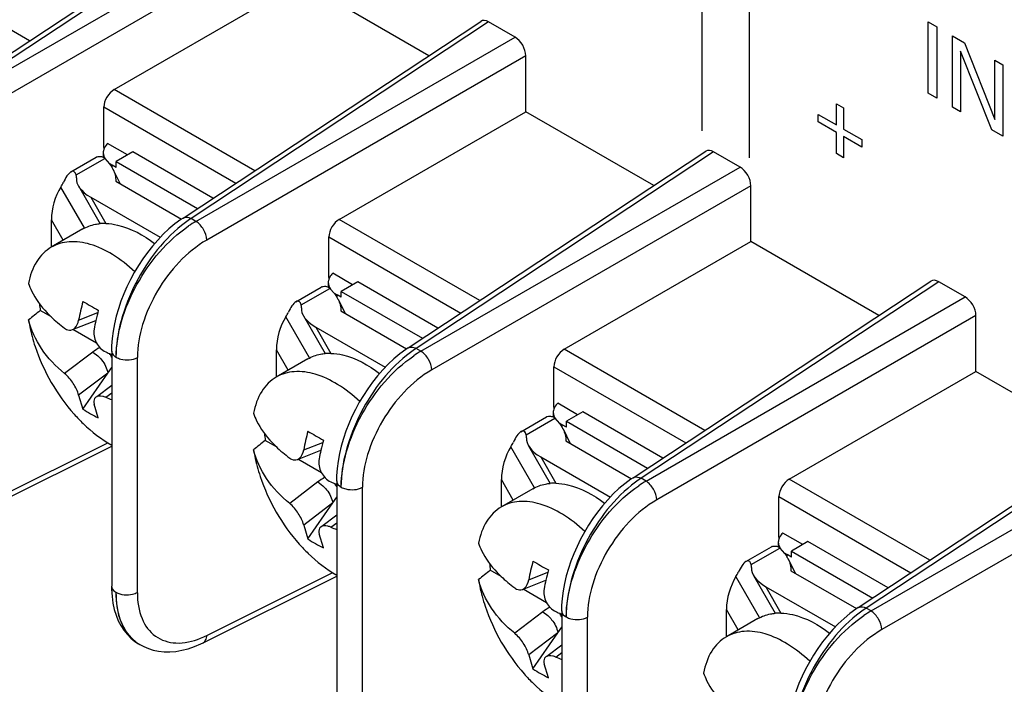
# Model space of a CAD drawing. Header units: inches. Extents: x 0 to 34, y 0 to 22.
# Tile 21 of 127: x 4.151 to 4.489, y 7.337 to 7.566. Entities that reach past the tile are written whole.
import ezdxf

# ---------------------------------------------------------------- set-up
doc = ezdxf.new("R2010")
doc.units = ezdxf.units.IN
doc.header["$LTSCALE"] = 1.87
doc.header["$MEASUREMENT"] = 0
doc.layers.get('0').update_dxf_attribs({"linetype": 'CONTINUOUS'})

msp = doc.modelspace()

# ---------------------------------------------------------------- linework, layer by layer
at = {"color": 7, "linetype": 'CONTINUOUS'}
for p, q in [((4.1295398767, 7.5421545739), (4.2318576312, 7.6097818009)), ((4.2345700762, 7.6095778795), (4.1323027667, 7.5419839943)), ((4.1339886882, 7.5410105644), (4.243656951, 7.6043312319)), ((4.2473638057, 7.5979107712), (4.1376997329, 7.5345925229)), ((4.1541717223, 7.5584350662), (4.1058638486, 7.586327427)), ((4.1832036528, 7.5416723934), (4.2473638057, 7.57871742)), ((4.291341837, 7.5533250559), (4.2473638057, 7.57871742)), ((4.2068796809, 7.4974995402), (4.3091974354, 7.5651267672)), ((4.3119098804, 7.5649228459), (4.2096425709, 7.4973289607)), ((4.3209967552, 7.5596761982), (4.3119098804, 7.5649228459)), ((4.2113284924, 7.4963555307), (4.3209967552, 7.5596761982)), ((4.3247036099, 7.5532557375), (4.2150395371, 7.4899374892)), ((4.3247036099, 7.5340623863), (4.3247036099, 7.5532557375)), ((4.2315115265, 7.5137800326), (4.1832036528, 7.5416723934)), ((4.1796723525, 7.5356911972), (4.2250350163, 7.5094993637)), ((4.1796723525, 7.5217189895), (4.1796723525, 7.5356911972)), ((4.260543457, 7.4970173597), (4.3247036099, 7.5340623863)), ((4.3686816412, 7.5086700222), (4.3247036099, 7.5340623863)), ((4.1878365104, 7.5191863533), (4.1809787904, 7.5231459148)), ((4.1794576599, 7.5200030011), (4.1794576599, 7.5184629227)), ((4.1798535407, 7.5216143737), (4.1796723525, 7.5217189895)), ((4.1896041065, 7.5202069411), (4.1839472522, 7.5169407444)), ((4.2171617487, 7.5042955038), (4.1896041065, 7.5202069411)), ((4.2842194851, 7.4528445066), (4.3865372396, 7.5204717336)), ((4.3892496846, 7.5202678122), (4.2869823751, 7.452673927)), ((4.3983365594, 7.5150211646), (4.3892496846, 7.5202678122)), ((4.1682958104, 7.5133291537), (4.1770741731, 7.5183976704)), ((4.1701826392, 7.5123045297), (4.180002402, 7.5179743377)), ((4.180002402, 7.5179743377), (4.1794102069, 7.5184145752)), ((4.180002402, 7.5179743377), (4.1816057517, 7.5161716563)), ((4.1817361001, 7.5162325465), (4.1825330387, 7.5157161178)), ((4.1839472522, 7.5169407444), (4.2118866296, 7.500808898)), ((4.1839472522, 7.5148995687), (4.1839472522, 7.5169407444)), ((4.1699182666, 7.5129429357), (4.1696292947, 7.513312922)), ((4.1701826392, 7.5123045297), (4.1699182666, 7.5129429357)), ((4.1839472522, 7.5148995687), (4.1825330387, 7.5157161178)), ((4.1825330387, 7.5147629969), (4.1825330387, 7.5157161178)), ((4.182808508, 7.5142759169), (4.1853043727, 7.509302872)), ((4.2886682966, 7.4517004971), (4.3983365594, 7.5150211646)), ((4.1837329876, 7.51021017), (4.2063590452, 7.4971461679)), ((4.1730408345, 7.4940802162), (4.1649068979, 7.5081686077)), ((4.1709114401, 7.5085323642), (4.1784000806, 7.4955616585)), ((4.4020434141, 7.5086007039), (4.2923793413, 7.4452824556)), ((4.4020434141, 7.4894073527), (4.4020434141, 7.5086007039)), ((4.1751541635, 7.5046700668), (4.1990658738, 7.490863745)), ((4.1751541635, 7.5046700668), (4.1803789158, 7.4956205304)), ((4.1656941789, 7.4898414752), (4.1616377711, 7.4968673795)), ((4.1616377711, 7.4874826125), (4.1616377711, 7.4968673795)), ((4.2113284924, 7.4963555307), (4.2096425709, 7.4973289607)), ((4.3088513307, 7.4691249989), (4.260543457, 7.4970173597)), ((4.1724510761, 7.493742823), (4.1616087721, 7.4874826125)), ((4.2570121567, 7.4910361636), (4.3023748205, 7.46484433)), ((4.2570121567, 7.4770639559), (4.2570121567, 7.4910361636)), ((4.3378832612, 7.4523623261), (4.4020434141, 7.4894073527)), ((4.4460214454, 7.4640149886), (4.4020434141, 7.4894073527)), ((4.2571933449, 7.47695934), (4.2570121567, 7.4770639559)), ((4.2651763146, 7.4745313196), (4.2583185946, 7.4784908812)), ((4.2669439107, 7.4755519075), (4.2612870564, 7.4722857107)), ((4.2945015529, 7.4596404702), (4.2669439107, 7.4755519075)), ((4.3615592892, 7.4081894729), (4.4638770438, 7.4758166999)), ((4.4665894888, 7.4756127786), (4.3643221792, 7.4080188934)), ((4.4756763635, 7.470366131), (4.4665894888, 7.4756127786)), ((4.2456356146, 7.4686741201), (4.2544139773, 7.4737426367)), ((4.2475224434, 7.467649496), (4.2573422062, 7.473319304)), ((4.2573422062, 7.473319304), (4.2567500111, 7.4737595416)), ((4.2567974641, 7.4753479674), (4.2567974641, 7.473807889)), ((4.2573422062, 7.473319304), (4.2589455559, 7.4715166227)), ((4.2612870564, 7.4722857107), (4.2892264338, 7.4561538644)), ((4.2612870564, 7.470244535), (4.2612870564, 7.4722857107)), ((4.2472580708, 7.4682879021), (4.2469690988, 7.4686578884)), ((4.2590759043, 7.4715775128), (4.2598728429, 7.4710610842)), ((4.2612870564, 7.470244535), (4.2598728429, 7.4710610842)), ((4.2598728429, 7.4701079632), (4.2598728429, 7.4710610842)), ((4.2601483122, 7.4696208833), (4.2626441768, 7.4646478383)), ((4.3660081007, 7.4070454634), (4.4756763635, 7.470366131)), ((4.1616377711, 7.4634823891), (4.1578014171, 7.4656974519)), ((4.2475224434, 7.467649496), (4.2472580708, 7.4682879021)), ((4.2610727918, 7.4655551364), (4.2836988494, 7.4524911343)), ((4.1688498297, 7.4591200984), (4.1769224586, 7.462309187)), ((4.1710070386, 7.4623947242), (4.1775619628, 7.4649842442)), ((4.2503806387, 7.4494251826), (4.2422467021, 7.4635135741)), ((4.2482512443, 7.4638773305), (4.2557398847, 7.4509066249)), ((4.4793832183, 7.4639456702), (4.3697191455, 7.4006274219)), ((4.4793832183, 7.444752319), (4.4793832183, 7.4639456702)), ((4.1771641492, 7.454517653), (4.1690535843, 7.4592005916)), ((4.2524939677, 7.4600150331), (4.276405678, 7.4462087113)), ((4.2524939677, 7.4600150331), (4.25771872, 7.4509654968)), ((4.1823729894, 7.4517716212), (4.1823729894, 7.3708749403)), ((4.2430339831, 7.4451864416), (4.2389775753, 7.4522123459)), ((4.2389775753, 7.4428275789), (4.2389775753, 7.4522123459)), ((4.2886682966, 7.4517004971), (4.2869823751, 7.452673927)), ((4.3861911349, 7.4244699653), (4.3378832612, 7.4523623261)), ((4.1759116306, 7.4513941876), (4.1661964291, 7.4440133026)), ((4.1759116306, 7.4513941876), (4.1776329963, 7.4500854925)), ((4.1911958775, 7.3686553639), (4.1911958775, 7.4495598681)), ((4.2497908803, 7.4490877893), (4.2389485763, 7.4428275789)), ((4.1810203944, 7.4442000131), (4.1823729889, 7.4461578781)), ((4.3343519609, 7.44638113), (4.3797146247, 7.4201892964)), ((4.3343519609, 7.4324089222), (4.3343519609, 7.44638113)), ((4.1810203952, 7.4442000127), (4.1710070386, 7.4365926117)), ((4.172467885, 7.4318203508), (4.1810203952, 7.4442000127)), ((4.4152230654, 7.4077072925), (4.4793832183, 7.444752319)), ((4.5233612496, 7.4193599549), (4.4793832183, 7.444752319)), ((4.1772470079, 7.4361820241), (4.1823729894, 7.4400763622)), ((4.1710070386, 7.4365926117), (4.172467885, 7.4318203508)), ((4.1803385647, 7.4358478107), (4.1823729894, 7.4373934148)), ((4.1777711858, 7.4287582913), (4.1763103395, 7.4335305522)), ((4.3345331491, 7.4323043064), (4.3343519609, 7.4324089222)), ((4.3425161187, 7.429876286), (4.3356583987, 7.4338358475)), ((4.3229754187, 7.4240190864), (4.3317537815, 7.4290876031)), ((4.3248622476, 7.4229944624), (4.3346820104, 7.4286642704)), ((4.3346820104, 7.4286642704), (4.3340898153, 7.4291045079)), ((4.3341372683, 7.4306929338), (4.3341372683, 7.4291528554)), ((4.3346820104, 7.4286642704), (4.3362853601, 7.4268615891)), ((4.3442837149, 7.4308968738), (4.3386268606, 7.4276306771)), ((4.3718413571, 7.4149854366), (4.3442837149, 7.4308968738)), ((4.4388990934, 7.3635344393), (4.541216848, 7.4311616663)), ((4.543929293, 7.4309577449), (4.4416619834, 7.3633638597)), ((4.3364157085, 7.4269224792), (4.3372126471, 7.4264060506)), ((4.3386268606, 7.4255895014), (4.3372126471, 7.4264060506)), ((4.3372126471, 7.4254529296), (4.3372126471, 7.4264060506)), ((4.3374881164, 7.4249658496), (4.339983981, 7.4199928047)), ((4.3386268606, 7.4276306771), (4.366566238, 7.4114988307)), ((4.3386268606, 7.4255895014), (4.3386268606, 7.4276306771)), ((4.4433479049, 7.3623904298), (4.5530161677, 7.4257110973)), ((4.324597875, 7.4236328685), (4.324308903, 7.4240028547)), ((4.3248622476, 7.4229944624), (4.324597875, 7.4236328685)), ((4.1364611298, 7.3961297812), (4.1823729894, 7.4190609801)), ((4.137699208, 7.3986097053), (4.1809845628, 7.4202290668)), ((4.2389775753, 7.4188273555), (4.2351412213, 7.4210424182)), ((4.2483468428, 7.4177396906), (4.254901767, 7.4203292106)), ((4.3277204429, 7.4047701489), (4.3195865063, 7.4188585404)), ((4.3255910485, 7.4192222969), (4.3330796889, 7.4062515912)), ((4.338412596, 7.4209001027), (4.3610386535, 7.4078361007)), ((4.5567230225, 7.4192906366), (4.4470589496, 7.3559723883)), ((4.2461896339, 7.4144650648), (4.2542622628, 7.4176541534)), ((4.2545039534, 7.4098626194), (4.2463933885, 7.4145455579)), ((4.3298337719, 7.4153599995), (4.3537454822, 7.4015536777)), ((4.3298337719, 7.4153599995), (4.3350585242, 7.4063104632)), ((4.3660081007, 7.4070454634), (4.3643221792, 7.4080188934)), ((4.4635309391, 7.3798149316), (4.4152230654, 7.4077072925)), ((4.2532514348, 7.406739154), (4.2435362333, 7.399358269)), ((4.2532514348, 7.406739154), (4.2549728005, 7.4054304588)), ((4.2597127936, 7.4071165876), (4.2597127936, 7.3262199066)), ((4.2685356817, 7.3240003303), (4.2685356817, 7.4049048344)), ((4.3271306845, 7.4044327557), (4.3162883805, 7.3981725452)), ((4.3203737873, 7.4005314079), (4.3163173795, 7.4075573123)), ((4.3163173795, 7.3981725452), (4.3163173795, 7.4075573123)), ((4.2583601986, 7.3995449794), (4.2597127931, 7.4015028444)), ((4.4116917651, 7.4017260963), (4.4570544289, 7.3755342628)), ((4.4116917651, 7.3877538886), (4.4116917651, 7.4017260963)), ((4.2583601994, 7.399544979), (4.2483468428, 7.3919375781)), ((4.2498076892, 7.3871653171), (4.2583601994, 7.399544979)), ((4.2545868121, 7.3915269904), (4.2597127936, 7.3954213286)), ((4.2483468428, 7.3919375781), (4.2498076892, 7.3871653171)), ((4.2576783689, 7.3911927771), (4.2597127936, 7.3927383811)), ((4.25511099, 7.3841032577), (4.2536501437, 7.3888755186)), ((4.4118729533, 7.3876492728), (4.4116917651, 7.3877538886)), ((4.4198559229, 7.3852212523), (4.4129982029, 7.3891808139)), ((4.4003152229, 7.3793640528), (4.4090935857, 7.3844325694)), ((4.4022020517, 7.3783394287), (4.4120218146, 7.3840092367)), ((4.4120218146, 7.3840092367), (4.4114296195, 7.3844494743)), ((4.4114770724, 7.3860379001), (4.4114770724, 7.3844978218)), ((4.4120218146, 7.3840092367), (4.4136251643, 7.3822065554)), ((4.4216235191, 7.3862418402), (4.4159666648, 7.3829756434)), ((4.4491811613, 7.3703304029), (4.4216235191, 7.3862418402)), ((4.4137555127, 7.3822674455), (4.4145524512, 7.3817510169)), ((4.4159666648, 7.3809344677), (4.4145524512, 7.3817510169)), ((4.4145524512, 7.3807978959), (4.4145524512, 7.3817510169)), ((4.4159666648, 7.3829756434), (4.4439060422, 7.3668437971)), ((4.4159666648, 7.3809344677), (4.4159666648, 7.3829756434)), ((4.4019376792, 7.3789778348), (4.4016487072, 7.3793478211)), ((4.4022020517, 7.3783394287), (4.4019376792, 7.3789778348)), ((4.4148279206, 7.380310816), (4.4173237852, 7.375337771)), ((4.213800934, 7.3514747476), (4.2597127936, 7.3744059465)), ((4.2150390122, 7.3539546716), (4.258324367, 7.3755740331)), ((4.3162724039, 7.3741982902), (4.3124810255, 7.3763873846)), ((4.325686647, 7.3730846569), (4.3322415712, 7.3756741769)), ((4.4050602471, 7.3601151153), (4.3969263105, 7.3742035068)), ((4.4029308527, 7.3745672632), (4.4104194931, 7.3615965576)), ((4.4157524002, 7.3762450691), (4.4383784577, 7.363181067)), ((4.3235294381, 7.3698100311), (4.331602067, 7.3729991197)), ((4.4071735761, 7.3707049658), (4.4310852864, 7.356898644)), ((4.4071735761, 7.3707049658), (4.4123983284, 7.3616554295)), ((4.3318437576, 7.3652075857), (4.3237331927, 7.3698905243)), ((4.330591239, 7.3620841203), (4.3208760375, 7.3547032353)), ((4.330591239, 7.3620841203), (4.3323126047, 7.3607754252)), ((4.3370525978, 7.3624615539), (4.3370525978, 7.281564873)), ((4.3977135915, 7.3558763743), (4.3936571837, 7.3629022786)), ((4.3936571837, 7.3535175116), (4.3936571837, 7.3629022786)), ((4.4433479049, 7.3623904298), (4.4416619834, 7.3633638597)), ((4.3458754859, 7.2793452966), (4.3458754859, 7.3602498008)), ((4.4044704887, 7.359777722), (4.3936281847, 7.3535175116)), ((4.3357000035, 7.3548899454), (4.325686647, 7.3472825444)), ((4.3271474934, 7.3425102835), (4.3357000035, 7.3548899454)), ((4.3357000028, 7.3548899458), (4.3370525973, 7.3568478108)), ((4.190348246, 7.3519172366), (4.1916292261, 7.3510874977)), ((4.1916326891, 7.3510854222), (4.192233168, 7.3507386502)), ((4.1922138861, 7.3507497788), (4.1933822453, 7.3501321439)), ((4.3319266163, 7.3468719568), (4.3370525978, 7.3507662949)), ((4.325686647, 7.3472825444), (4.3271474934, 7.3425102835)), ((4.3350181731, 7.3465377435), (4.3370525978, 7.3480833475)), ((4.3324507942, 7.3394482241), (4.3309899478, 7.344220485))]:
    msp.add_line(p, q, dxfattribs=at)
at = {"color": 40, "linetype": 'CONTINUOUS'}
for p, q in [((4.3853560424, 7.5275241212), (4.3853560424, 7.594882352)), ((4.4016003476, 7.518144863), (4.4016003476, 7.5855030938)), ((4.4629978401, 7.5649779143), (4.4659421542, 7.5632779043)), ((4.4629978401, 7.5404293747), (4.4629978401, 7.5649779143)), ((4.4659421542, 7.5632779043), (4.4659421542, 7.5387293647)), ((4.4713922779, 7.5601310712), (4.4754873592, 7.5577666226)), ((4.4713922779, 7.5355825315), (4.4713922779, 7.5601310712)), ((4.4754873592, 7.5577666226), (4.4859390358, 7.5314333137)), ((4.4848791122, 7.5277954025), (4.4740729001, 7.5548777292)), ((4.4740729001, 7.5548777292), (4.4740729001, 7.5340347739)), ((4.4859390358, 7.5517319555), (4.4886483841, 7.5501676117)), ((4.4859390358, 7.5314333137), (4.4859390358, 7.5517319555)), ((4.4886483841, 7.5501676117), (4.4886483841, 7.5256190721)), ((4.4659421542, 7.5387293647), (4.4629978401, 7.5404293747)), ((4.4314274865, 7.5367672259), (4.4338996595, 7.5353398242)), ((4.4314274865, 7.5295233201), (4.4314274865, 7.5367672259)), ((4.4251551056, 7.5331449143), (4.4314274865, 7.5295233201)), ((4.4251551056, 7.5305285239), (4.4251551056, 7.5331449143)), ((4.4338996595, 7.5353398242), (4.4338996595, 7.5280959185)), ((4.4740729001, 7.5340347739), (4.4713922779, 7.5355825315)), ((4.4314274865, 7.5269069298), (4.4251551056, 7.5305285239)), ((4.4314274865, 7.5196630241), (4.4314274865, 7.5269069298)), ((4.4338996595, 7.5280959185), (4.4401717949, 7.5244744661)), ((4.4886483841, 7.5256190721), (4.4848791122, 7.5277954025)), ((4.4401717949, 7.5218580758), (4.4338996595, 7.5254795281)), ((4.4338996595, 7.5254795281), (4.4338996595, 7.5182356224)), ((4.4401717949, 7.5244744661), (4.4401717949, 7.5218580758)), ((4.4338996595, 7.5182356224), (4.4314274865, 7.5196630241))]:
    msp.add_line(p, q, dxfattribs=at)
at = {"color": 7, "linetype": 'CONTINUOUS'}
for points in [[(4.2068806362, 7.4975000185), (4.206111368, 7.4969781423), (4.2040540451, 7.495449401), (4.2020427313, 7.4937618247), (4.2000799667, 7.4919203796), (4.1981801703, 7.4899408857), (4.1963695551, 7.4878573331), (4.1946636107, 7.4856980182), (4.1930569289, 7.4834654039), (4.1915437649, 7.4811580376), (4.1901287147, 7.4787868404), (4.1888188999, 7.4763662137), (4.1876140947, 7.4738977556), (4.1865191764, 7.4713928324), (4.1855390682, 7.4688622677), (4.1846755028, 7.4663054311), (4.183934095, 7.4637275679), (4.1833229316, 7.4611464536), (4.1828488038, 7.4585794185), (4.1825175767, 7.4560402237), (4.182334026, 7.4535397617), (4.1822959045, 7.4518143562)], [(4.2842204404, 7.4528449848), (4.2834511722, 7.4523231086), (4.2813938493, 7.4507943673), (4.2793825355, 7.449106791), (4.2774197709, 7.447265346), (4.2755199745, 7.4452858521), (4.2737093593, 7.4432022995), (4.2720034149, 7.4410429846), (4.2703967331, 7.4388103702), (4.2688835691, 7.4365030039), (4.2674685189, 7.4341318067), (4.2661587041, 7.4317111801), (4.2649538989, 7.4292427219), (4.2638589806, 7.4267377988), (4.2628788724, 7.424207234), (4.262015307, 7.4216503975), (4.2612738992, 7.4190725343), (4.2606627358, 7.4164914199), (4.260188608, 7.4139243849), (4.2598573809, 7.41138519), (4.2596738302, 7.4088847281), (4.2596357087, 7.4071593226)], [(4.3615602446, 7.4081899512), (4.3607909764, 7.407668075), (4.3587336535, 7.4061393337), (4.3567223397, 7.4044517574), (4.3547595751, 7.4026103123), (4.3528597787, 7.4006308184), (4.3510491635, 7.3985472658), (4.3493432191, 7.396387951), (4.3477365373, 7.3941553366), (4.3462233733, 7.3918479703), (4.3448083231, 7.3894767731), (4.3434985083, 7.3870561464), (4.3422937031, 7.3845876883), (4.3411987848, 7.3820827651), (4.3402186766, 7.3795522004), (4.3393551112, 7.3769953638), (4.3386137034, 7.3744175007), (4.33800254, 7.3718363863), (4.3375284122, 7.3692693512), (4.3371971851, 7.3667301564), (4.3370136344, 7.3642296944), (4.3369755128, 7.3625042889)], [(4.1822959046, 7.3709165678), (4.1823110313, 7.369851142), (4.1824714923, 7.3673572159)], [(4.1824714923, 7.3673572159), (4.1827960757, 7.3650309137), (4.1832691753, 7.3628817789), (4.1838799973, 7.3608974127), (4.1846281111, 7.3590500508), (4.1855039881, 7.3573496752), (4.1865024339, 7.3557971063), (4.1876428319, 7.3543663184), (4.1889293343, 7.353064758), (4.190348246, 7.3519172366)], [(4.4389000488, 7.3635349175), (4.4381307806, 7.3630130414), (4.4360734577, 7.3614843), (4.4340621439, 7.3597967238), (4.4320993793, 7.3579552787), (4.4301995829, 7.3559757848), (4.4283889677, 7.3538922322), (4.4266830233, 7.3517329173), (4.4250763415, 7.3495003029), (4.4235631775, 7.3471929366), (4.4221481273, 7.3448217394), (4.4208383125, 7.3424011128), (4.4196335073, 7.3399326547), (4.418538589, 7.3374277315), (4.4175584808, 7.3348971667), (4.4166949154, 7.3323403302), (4.4159535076, 7.329762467), (4.4153423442, 7.3271813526), (4.4148682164, 7.3246143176), (4.4145369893, 7.3220751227), (4.4143534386, 7.3195746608), (4.414315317, 7.3178492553)], [(4.1933822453, 7.3501321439), (4.1949707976, 7.3494623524), (4.1966659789, 7.3489359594), (4.1984593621, 7.3485662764), (4.2003446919, 7.3483650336), (4.2023179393, 7.3483419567), (4.2043830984, 7.3485071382), (4.2065189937, 7.3488695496), (4.2086829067, 7.3494266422), (4.2108552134, 7.350171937), (4.213038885, 7.3511056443), (4.2138042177, 7.3514765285)]]:
    msp.add_lwpolyline(points, dxfattribs=at)
for centre, radius, start, end in [((4.1830087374, 7.5200008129), 0.0035508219, 170.1096617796, 180.0160624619), ((4.1781211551, 7.5165853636), 0.0020929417, 109.9201872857, 120.0119985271), ((4.1708457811, 7.5079579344), 0.0135366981, 32.7424472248, 37.3566351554), ((4.1724082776, 7.5089600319), 0.0116804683, 27.7118809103, 32.7533511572), ((4.1732442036, 7.5094132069), 0.0107296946, 27.1608060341, 27.6453051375), ((4.1733853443, 7.5094855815), 0.0105710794, 26.5941624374, 27.1609982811), ((4.2318244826, 7.4635003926), 0.0404525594, 123.2534745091, 126.6251438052), ((4.2322862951, 7.4604426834), 0.041580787, 120.2667206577, 124.3584558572), ((4.1798549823, 7.4784910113), 0.0171375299, 88.2480641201, 94.8763220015), ((4.2603485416, 7.4753457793), 0.0035508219, 170.1096617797, 180.0160624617), ((4.2554609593, 7.47193033), 0.0020929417, 109.920187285, 120.0119985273), ((4.2603362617, 7.4455863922), 0.0908968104, 165.1684834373, 169.3437281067), ((4.3315119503, 7.7381850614), 0.3127847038, 239.4375128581, 240.5592902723), ((4.2481855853, 7.4633029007), 0.0135366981, 32.7424472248, 37.3566351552), ((4.2497480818, 7.4643049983), 0.0116804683, 27.7118809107, 32.7533511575), ((4.2505840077, 7.4647581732), 0.0107296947, 27.1608060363, 27.6453051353), ((4.2507251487, 7.464830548), 0.0105710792, 26.5941624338, 27.1609982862), ((5.13127605, 6.2436920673), 1.5623539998, 128.5415483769, 128.7296318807), ((4.2031450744, 7.4718698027), 0.0457618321, 184.8029919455, 187.7516735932), ((4.2678131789, 7.441992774), 0.0931340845, 165.1946590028, 167.4001669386), ((4.2631401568, 7.4430398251), 0.0883451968, 167.4017626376, 169.3725367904), ((4.1943199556, 7.4271108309), 0.0304721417, 121.8277300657, 127.1644821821), ((4.3091642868, 7.418845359), 0.0404525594, 123.2534745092, 126.6251438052), ((4.3096260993, 7.4157876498), 0.041580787, 120.2667206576, 124.3584558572), ((4.2204517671, 7.5403515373), 0.0975229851, 245.712186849, 246.8043998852), ((4.1729850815, 7.4449356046), 0.0105253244, 26.848498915, 34.5656928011), ((4.2214413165, 7.5426440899), 0.1000199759, 246.800625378, 247.0120273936), ((4.2571947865, 7.4338359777), 0.0171375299, 88.2480641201, 94.8763220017), ((4.2055810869, 7.4983388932), 0.0673967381, 248.0043462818, 249.86394991), ((4.1966848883, 7.4676390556), 0.0432361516, 235.9374115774, 244.059391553), ((4.3328007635, 7.4272752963), 0.0020929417, 109.920187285, 120.0119985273), ((4.3376883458, 7.4306907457), 0.0035508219, 170.1096617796, 180.0160624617), ((4.3255253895, 7.4186478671), 0.0135366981, 32.7424472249, 37.3566351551), ((4.327087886, 7.4196499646), 0.0116804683, 27.7118809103, 32.7533511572), ((4.3279238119, 7.4201031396), 0.0107296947, 27.1608060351, 27.6453051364), ((4.3280649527, 7.4201755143), 0.0105710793, 26.5941624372, 27.1609982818), ((4.2804848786, 7.427214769), 0.0457618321, 184.8029919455, 187.7516735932), ((4.3376760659, 7.4009313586), 0.0908968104, 165.1684834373, 169.3437281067), ((4.4088517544, 7.6935300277), 0.3127847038, 239.437512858, 240.5592902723), ((5.2086158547, 6.1990370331), 1.5623540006, 128.5415483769, 128.7296318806), ((4.3451529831, 7.3973377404), 0.0931340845, 165.1946590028, 167.4001669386), ((4.340479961, 7.3983847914), 0.0883451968, 167.4017626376, 169.3725367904), ((4.2716597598, 7.3824557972), 0.0304721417, 121.8277300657, 127.1644821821), ((4.386504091, 7.3741903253), 0.0404525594, 123.2534745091, 126.6251438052), ((4.2977915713, 7.4956965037), 0.0975229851, 245.7121868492, 246.804399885), ((4.2503248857, 7.400280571), 0.0105253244, 26.848498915, 34.5656928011), ((4.2987811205, 7.4979890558), 0.1000199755, 246.8006253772, 247.0120273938), ((4.3345345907, 7.389180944), 0.0171375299, 88.2480641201, 94.8763220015), ((4.3869659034, 7.3711326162), 0.041580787, 120.2667206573, 124.3584558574), ((4.2829208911, 7.4536838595), 0.0673967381, 248.0043462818, 249.86394991), ((4.2740246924, 7.4229840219), 0.0432361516, 235.9374115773, 244.059391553), ((4.4101405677, 7.3826202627), 0.0020929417, 109.9201872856, 120.0119985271), ((4.41502815, 7.386035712), 0.0035508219, 170.1096617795, 180.016062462), ((4.4028651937, 7.3739928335), 0.0135366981, 32.7424472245, 37.3566351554), ((4.4044276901, 7.374994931), 0.0116804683, 27.7118809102, 32.7533511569), ((4.3578246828, 7.3825597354), 0.0457618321, 184.8029919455, 187.7516735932), ((4.4150158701, 7.3562763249), 0.0908968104, 165.1684834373, 169.3437281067), ((4.4861915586, 7.6488749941), 0.3127847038, 239.4375128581, 240.5592902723), ((4.405263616, 7.3754481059), 0.0107296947, 27.1608060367, 27.6453051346), ((4.4054047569, 7.3755204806), 0.0105710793, 26.5941624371, 27.1609982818), ((5.2859556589, 6.1543819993), 1.5623540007, 128.5415483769, 128.7296318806), ((4.4224927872, 7.3526827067), 0.0931340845, 165.1946590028, 167.4001669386), ((4.4178197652, 7.3537297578), 0.0883451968, 167.4017626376, 169.3725367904), ((4.348999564, 7.3378007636), 0.0304721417, 121.8277300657, 127.164482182), ((4.3751313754, 7.45104147), 0.0975229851, 245.712186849, 246.8043998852), ((4.3276646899, 7.3556255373), 0.0105253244, 26.8484989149, 34.5656928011), ((4.3761209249, 7.4533340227), 0.100019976, 246.800625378, 247.0120273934), ((4.4118743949, 7.3445259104), 0.0171375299, 88.2480641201, 94.8763220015), ((4.4638438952, 7.3295352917), 0.0404525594, 123.2534745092, 126.6251438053), ((4.4643057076, 7.3264775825), 0.041580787, 120.2667206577, 124.3584558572), ((4.2020731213, 7.3798499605), 0.0289599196, 291.9631471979, 296.5974018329), ((4.1992763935, 7.3628778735), 0.0140362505, 227.7786188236, 234.7400998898), ((4.197784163, 7.3616692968), 0.0122416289, 234.4688852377, 239.8346813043), ((4.199098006, 7.362634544), 0.0137345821, 234.7617511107, 239.9195698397), ((4.3602606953, 7.4090288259), 0.0673967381, 248.0043462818, 249.86394991), ((4.3513644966, 7.3783289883), 0.0432361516, 235.9374115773, 244.059391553)]:
    msp.add_arc(centre, radius, start, end, dxfattribs=at)
for centre, major_axis, ratio, start_param, end_param in [((4.3119144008, 7.5606348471), (-0.0026260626, 0.0045481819), 0.5766289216, -0.7848373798, 0.0341913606), ((4.3209922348, 7.5553934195), (-0.002622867, 0.0045426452), 0.5780352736, -2.355633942, -0.7860555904), ((4.18333135, 7.5376612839), (0.0026353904, 0.0042509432), 0.5971151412, 0.8390682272, 2.374957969), ((4.18333135, 7.5236890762), (0.0026353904, 0.0042509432), 0.5971151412, -3.9082273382, -3.7996541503), ((4.389254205, 7.5159798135), (-0.0026260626, 0.0045481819), 0.5766289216, -0.7848373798, 0.0341913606), ((4.398332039, 7.5107383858), (-0.002622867, 0.0045426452), 0.5780352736, -2.355633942, -0.7860555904), ((4.1626382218, 7.51305191), (0.0020317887, 0.0075818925), 0.5176380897, -2.1248133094, -1.8784906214), ((4.181871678, 7.5085486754), (0.0115247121, -0.0030883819), 0.5176669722, 3.2030326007, 4.2347534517), ((4.1626382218, 7.51305191), (0.0075820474, -0.0020318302), 0.5176669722, 0.0614399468, 0.3077626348), ((4.1683552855, 7.5007459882), (0.0030883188, 0.0115244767), 0.5176380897, 1.0167793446, 2.0485001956), ((4.2606711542, 7.4930062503), (0.0026353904, 0.0042509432), 0.5971151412, 0.8390682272, 2.374957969), ((4.2606711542, 7.4790340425), (0.0026353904, 0.0042509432), 0.5971151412, -3.9082273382, -3.7996541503), ((4.4665940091, 7.4713247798), (-0.0026260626, 0.0045481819), 0.5766289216, -0.7848373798, 0.0341913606), ((4.4756718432, 7.4660833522), (-0.002622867, 0.0045426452), 0.5780352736, -2.355633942, -0.7860555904), ((4.2592114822, 7.4638936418), (0.0115247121, -0.0030883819), 0.5176669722, 3.2030326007, 4.2347534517), ((4.239978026, 7.4683968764), (0.0075820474, -0.0020318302), 0.5176669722, 0.0614399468, 0.3077626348), ((4.2456950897, 7.4560909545), (0.0030883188, 0.0115244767), 0.5176380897, 1.0167793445, 2.0485001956), ((4.239978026, 7.4683968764), (0.0020317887, 0.0075818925), 0.5176380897, -2.1248133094, -1.8784906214), ((4.3380109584, 7.4483512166), (0.0026353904, 0.0042509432), 0.5971151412, 0.8390682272, 2.374957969), ((4.3380109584, 7.4343790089), (0.0026353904, 0.0042509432), 0.5971151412, -3.9082273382, -3.7996541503), ((4.3365512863, 7.4192386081), (0.0115247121, -0.0030883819), 0.5176669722, 3.2030326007, 4.2347534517), ((4.3173178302, 7.4237418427), (0.0075820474, -0.0020318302), 0.5176669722, 0.0614399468, 0.3077626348), ((4.3230348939, 7.4114359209), (0.0030883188, 0.0115244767), 0.5176380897, 1.0167793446, 2.0485001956), ((4.3173178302, 7.4237418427), (0.0020317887, 0.0075818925), 0.5176380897, -2.1248133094, -1.8784906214), ((4.4153507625, 7.403696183), (0.0026353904, 0.0042509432), 0.5971151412, 0.8390682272, 2.374957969), ((4.4153507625, 7.3897239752), (0.0026353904, 0.0042509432), 0.5971151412, -3.9082273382, -3.7996541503), ((4.4138910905, 7.3745835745), (0.0115247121, -0.0030883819), 0.5176669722, 3.2030326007, 4.2347534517), ((4.3946576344, 7.3790868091), (0.0075820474, -0.0020318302), 0.5176669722, 0.0614399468, 0.3077626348), ((4.4003746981, 7.3667808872), (0.0030883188, 0.0115244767), 0.5176380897, 1.0167793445, 2.0485001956), ((4.3946576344, 7.3790868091), (0.0020317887, 0.0075818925), 0.5176380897, -2.1248133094, -1.8784906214)]:
    msp.add_ellipse(centre, major_axis=major_axis, ratio=ratio, start_param=start_param, end_param=end_param, dxfattribs=at)
for points, knots in [([(4.1809787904, 7.5231459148), (4.1807841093, 7.5229604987), (4.1801129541, 7.5222415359), (4.1796336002, 7.521316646), (4.1795106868, 7.5206107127)], [0, 0, 0, 0, 0.2728316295, 1, 1, 1, 1]), ([(4.1774080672, 7.5185530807), (4.1778660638, 7.5187194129), (4.1785874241, 7.5187201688), (4.1792313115, 7.5185272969), (4.1794067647, 7.5184629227)], [0, 0, 0, 0, 0.7227789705, 1, 1, 1, 1]), ([(4.1683510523, 7.5133590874), (4.1677852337, 7.5130320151), (4.166804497, 7.5118261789), (4.1661091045, 7.5105178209), (4.1657632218, 7.5097533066)], [0, 0, 0, 0, 0.4378403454, 1, 1, 1, 1]), ([(4.1696292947, 7.513312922), (4.1694763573, 7.5134521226), (4.1690227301, 7.513661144), (4.1685641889, 7.5134822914), (4.1683510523, 7.5133590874)], [0, 0, 0, 0, 0.4565297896, 1, 1, 1, 1]), ([(4.2076914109, 7.4959658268), (4.2004922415, 7.4906201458), (4.1918508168, 7.479312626), (4.1852569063, 7.4627416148), (4.1838322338, 7.4538755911), (4.1838322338, 7.4496745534)], [0, 0, 0, 0, 0.503379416, 0.7641628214, 1, 1, 1, 1]), ([(4.2068810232, 7.4975002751), (4.207448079, 7.4978761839), (4.208564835, 7.4978429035), (4.2094103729, 7.4974536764), (4.2096425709, 7.4973289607)], [0, 0, 0, 0, 0.720766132, 1, 1, 1, 1]), ([(4.215035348, 7.4899350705), (4.2149951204, 7.4912001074), (4.2140894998, 7.4936692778), (4.2124039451, 7.4956881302), (4.2113284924, 7.4963555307)], [0, 0, 0, 0, 0.4999933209, 1, 1, 1, 1]), ([(4.1724509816, 7.4937429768), (4.1737895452, 7.4945158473), (4.1757984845, 7.4952407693), (4.1778630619, 7.4955203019), (4.1783982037, 7.4955665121)], [0, 0, 0, 0, 0.7421098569, 1, 1, 1, 1]), ([(4.1803789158, 7.4956205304), (4.1817224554, 7.4955806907), (4.1877922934, 7.4947177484), (4.1933340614, 7.4915946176), (4.1971060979, 7.4887149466)], [0, 0, 0, 0, 0.2207206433, 1, 1, 1, 1]), ([(4.1839093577, 7.449630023), (4.1839093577, 7.4537683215), (4.1853899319, 7.4625084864), (4.1923200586, 7.4788213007), (4.2014156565, 7.4897142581), (4.2088194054, 7.4947685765)], [0, 0, 0, 0, 0.234013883, 0.4930744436, 1, 1, 1, 1]), ([(4.1902789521, 7.4790392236), (4.1879383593, 7.4812414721), (4.1831731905, 7.4850157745), (4.175479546, 7.488710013), (4.1680357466, 7.4898382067), (4.1634650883, 7.4885542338), (4.1616089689, 7.4874822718)], [0, 0, 0, 0, 0.3034395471, 0.5696152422, 0.7976202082, 1, 1, 1, 1]), ([(4.2150395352, 7.4899375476), (4.2080179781, 7.4858847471), (4.1993126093, 7.476172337), (4.1926548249, 7.4614349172), (4.1911962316, 7.453373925), (4.1911958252, 7.44955984)], [0, 0, 0, 0, 0.5020818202, 0.7637937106, 1, 1, 1, 1]), ([(4.1616089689, 7.4874822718), (4.1595826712, 7.486312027), (4.1559065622, 7.4825496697), (4.1542861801, 7.4776568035), (4.1537952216, 7.4750198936)], [0, 0, 0, 0, 0.4659233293, 1, 1, 1, 1]), ([(4.2583185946, 7.4784908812), (4.2581239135, 7.478305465), (4.2574527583, 7.4775865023), (4.2569734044, 7.4766616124), (4.2568504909, 7.4759556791)], [0, 0, 0, 0, 0.2728316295, 1, 1, 1, 1]), ([(4.1537952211, 7.4750198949), (4.1540779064, 7.4741497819), (4.1555821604, 7.4704391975), (4.1580378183, 7.4671718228), (4.1601561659, 7.4649388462)], [0, 0, 0, 0, 0.2291327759, 1, 1, 1, 1]), ([(4.2547478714, 7.4738980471), (4.255205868, 7.4740643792), (4.2559272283, 7.4740651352), (4.2565711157, 7.4738722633), (4.2567465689, 7.473807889)], [0, 0, 0, 0, 0.7227789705, 1, 1, 1, 1]), ([(4.2456908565, 7.4687040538), (4.2451250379, 7.4683769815), (4.2441443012, 7.4671711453), (4.2434489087, 7.4658627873), (4.243103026, 7.465098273)], [0, 0, 0, 0, 0.4378403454, 1, 1, 1, 1]), ([(4.2469690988, 7.4686578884), (4.2468161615, 7.4687970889), (4.2463625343, 7.4690061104), (4.2459039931, 7.4688272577), (4.2456908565, 7.4687040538)], [0, 0, 0, 0, 0.4565297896, 1, 1, 1, 1]), ([(4.1661964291, 7.4440133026), (4.1631643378, 7.4464733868), (4.1578839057, 7.4519964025), (4.1546683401, 7.4589890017), (4.1537952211, 7.4624952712)], [0, 0, 0, 0, 0.5193681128, 1, 1, 1, 1]), ([(4.1537952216, 7.4624952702), (4.1539111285, 7.4617388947), (4.154463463, 7.4586270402), (4.1552930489, 7.4555662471), (4.1560512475, 7.453294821)], [0, 0, 0, 0, 0.2421662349, 1, 1, 1, 1]), ([(4.1601561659, 7.4649388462), (4.1605960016, 7.4644752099), (4.1624904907, 7.4625738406), (4.164559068, 7.4608497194), (4.1661964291, 7.4596257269)], [0, 0, 0, 0, 0.2381614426, 1, 1, 1, 1]), ([(4.1688443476, 7.4591179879), (4.1691123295, 7.4592236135), (4.1702714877, 7.4599586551), (4.170812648, 7.4613579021), (4.1710070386, 7.4623947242)], [0, 0, 0, 0, 0.2144907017, 1, 1, 1, 1]), ([(4.1661964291, 7.4596257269), (4.1664029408, 7.4594713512), (4.1671778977, 7.4589782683), (4.1682276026, 7.4588748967), (4.1688443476, 7.4591179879)], [0, 0, 0, 0, 0.280024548, 1, 1, 1, 1]), ([(4.1763103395, 7.4593326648), (4.1760222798, 7.4577962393), (4.1766203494, 7.4545121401), (4.1789379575, 7.4520923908), (4.1803385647, 7.451460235)], [0, 0, 0, 0, 0.5042803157, 1, 1, 1, 1]), ([(4.1822965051, 7.4517691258), (4.1823141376, 7.4511099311), (4.1829289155, 7.450237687), (4.1836886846, 7.4497530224), (4.1839101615, 7.4496305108)], [0, 0, 0, 0, 0.722637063, 1, 1, 1, 1]), ([(4.2842208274, 7.4528452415), (4.2847878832, 7.4532211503), (4.2859046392, 7.4531878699), (4.2867501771, 7.4527986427), (4.2869823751, 7.452673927)], [0, 0, 0, 0, 0.720766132, 1, 1, 1, 1]), ([(4.2923751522, 7.4452800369), (4.2923349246, 7.4465450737), (4.291429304, 7.4490142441), (4.2897437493, 7.4510330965), (4.2886682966, 7.4517004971)], [0, 0, 0, 0, 0.4999933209, 1, 1, 1, 1]), ([(4.1776329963, 7.4500854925), (4.1780836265, 7.4496591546), (4.1796015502, 7.4479647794), (4.1807761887, 7.4458446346), (4.1810203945, 7.4442000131)], [0, 0, 0, 0, 0.2717247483, 1, 1, 1, 1]), ([(4.1839093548, 7.4496300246), (4.184402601, 7.4493452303), (4.1867339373, 7.4484775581), (4.189515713, 7.4486519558), (4.1911958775, 7.4495565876)], [0, 0, 0, 0, 0.2298671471, 1, 1, 1, 1]), ([(4.2497907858, 7.4490879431), (4.2511293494, 7.4498608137), (4.2531382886, 7.4505857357), (4.2552028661, 7.4508652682), (4.2557380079, 7.4509114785)], [0, 0, 0, 0, 0.7421098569, 1, 1, 1, 1]), ([(4.25771872, 7.4509654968), (4.2590622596, 7.4509256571), (4.2651320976, 7.4500627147), (4.2706738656, 7.4469395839), (4.2744459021, 7.444059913)], [0, 0, 0, 0, 0.2207206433, 1, 1, 1, 1]), ([(4.2850312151, 7.4513107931), (4.2778320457, 7.4459651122), (4.269190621, 7.4346575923), (4.2625967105, 7.4180865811), (4.261172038, 7.4092205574), (4.261172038, 7.4050195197)], [0, 0, 0, 0, 0.503379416, 0.7641628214, 1, 1, 1, 1]), ([(4.2612491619, 7.4049749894), (4.2612491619, 7.4091132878), (4.2627297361, 7.4178534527), (4.2696598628, 7.4341662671), (4.2787554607, 7.4450592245), (4.2861592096, 7.4501135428)], [0, 0, 0, 0, 0.234013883, 0.4930744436, 1, 1, 1, 1]), ([(4.2923793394, 7.4452825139), (4.2853577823, 7.4412297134), (4.2766524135, 7.4315173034), (4.2699946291, 7.4167798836), (4.2685360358, 7.4087188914), (4.2685356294, 7.4049048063)], [0, 0, 0, 0, 0.5020818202, 0.7637937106, 1, 1, 1, 1]), ([(4.1710070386, 7.4365926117), (4.1706655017, 7.438019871), (4.16925137, 7.4407051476), (4.1673684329, 7.4430623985), (4.1661964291, 7.4440133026)], [0, 0, 0, 0, 0.4929979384, 1, 1, 1, 1]), ([(4.2389487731, 7.4428272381), (4.2369224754, 7.4416569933), (4.2332463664, 7.437894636), (4.2316259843, 7.4330017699), (4.2311350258, 7.43036486)], [0, 0, 0, 0, 0.4659233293, 1, 1, 1, 1]), ([(4.2676187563, 7.43438419), (4.2652781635, 7.4365864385), (4.2605129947, 7.4403607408), (4.2528193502, 7.4440549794), (4.2453755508, 7.445183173), (4.2408048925, 7.4438992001), (4.2389487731, 7.4428272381)], [0, 0, 0, 0, 0.3034395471, 0.5696152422, 0.7976202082, 1, 1, 1, 1]), ([(4.1768778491, 7.435901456), (4.1767270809, 7.4357872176), (4.1761379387, 7.4351504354), (4.1761581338, 7.4341666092), (4.1763103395, 7.4335305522)], [0, 0, 0, 0, 0.2243425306, 1, 1, 1, 1]), ([(4.1803385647, 7.4358478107), (4.1799996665, 7.4359847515), (4.1789104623, 7.4363529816), (4.1775240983, 7.4363911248), (4.1768778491, 7.435901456)], [0, 0, 0, 0, 0.3107289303, 1, 1, 1, 1]), ([(4.3356583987, 7.4338358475), (4.3354637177, 7.4336504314), (4.3347925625, 7.4329314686), (4.3343132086, 7.4320065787), (4.3341902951, 7.4313006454)], [0, 0, 0, 0, 0.2728316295, 1, 1, 1, 1]), ([(4.169473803, 7.4300478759), (4.1704602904, 7.4289346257), (4.1743135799, 7.4248896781), (4.178781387, 7.4213828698), (4.1823733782, 7.4194022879)], [0, 0, 0, 0, 0.2661238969, 1, 1, 1, 1]), ([(4.2311350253, 7.4303648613), (4.2314177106, 7.4294947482), (4.2329219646, 7.4257841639), (4.2353776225, 7.4225167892), (4.2374959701, 7.4202838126)], [0, 0, 0, 0, 0.2291327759, 1, 1, 1, 1]), ([(4.3320876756, 7.4292430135), (4.3325456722, 7.4294093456), (4.3332670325, 7.4294101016), (4.3339109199, 7.4292172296), (4.3340863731, 7.4291528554)], [0, 0, 0, 0, 0.7227789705, 1, 1, 1, 1]), ([(4.3230306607, 7.4240490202), (4.3224648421, 7.4237219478), (4.3214841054, 7.4225161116), (4.3207887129, 7.4212077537), (4.3204428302, 7.4204432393)], [0, 0, 0, 0, 0.4378403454, 1, 1, 1, 1]), ([(4.324308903, 7.4240028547), (4.3241559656, 7.4241420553), (4.3237023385, 7.4243510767), (4.3232437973, 7.4241722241), (4.3230306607, 7.4240490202)], [0, 0, 0, 0, 0.4565297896, 1, 1, 1, 1]), ([(4.2435362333, 7.399358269), (4.240504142, 7.4018183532), (4.2352237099, 7.4073413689), (4.2320081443, 7.414333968), (4.2311350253, 7.4178402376)], [0, 0, 0, 0, 0.5193681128, 1, 1, 1, 1]), ([(4.2311350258, 7.4178402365), (4.2312509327, 7.417083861), (4.2318032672, 7.4139720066), (4.2326328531, 7.4109112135), (4.2333910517, 7.4086397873)], [0, 0, 0, 0, 0.2421662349, 1, 1, 1, 1]), ([(4.2374959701, 7.4202838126), (4.2379358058, 7.4198201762), (4.2398302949, 7.417918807), (4.2418988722, 7.4161946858), (4.2435362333, 7.4149706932)], [0, 0, 0, 0, 0.2381614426, 1, 1, 1, 1]), ([(4.2435362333, 7.4149706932), (4.2437427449, 7.4148163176), (4.2445177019, 7.4143232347), (4.2455674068, 7.414219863), (4.2461841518, 7.4144629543)], [0, 0, 0, 0, 0.280024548, 1, 1, 1, 1]), ([(4.2461841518, 7.4144629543), (4.2464521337, 7.4145685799), (4.2476112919, 7.4153036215), (4.2481524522, 7.4167028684), (4.2483468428, 7.4177396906)], [0, 0, 0, 0, 0.2144907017, 1, 1, 1, 1]), ([(4.2536501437, 7.4146776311), (4.253362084, 7.4131412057), (4.2539601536, 7.4098571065), (4.2562777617, 7.4074373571), (4.2576783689, 7.4068052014)], [0, 0, 0, 0, 0.5042803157, 1, 1, 1, 1]), ([(4.3615606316, 7.4081902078), (4.3621276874, 7.4085661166), (4.3632444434, 7.4085328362), (4.3640899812, 7.4081436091), (4.3643221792, 7.4080188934)], [0, 0, 0, 0, 0.720766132, 1, 1, 1, 1]), ([(4.2549728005, 7.4054304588), (4.2554234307, 7.4050041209), (4.2569413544, 7.4033097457), (4.2581159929, 7.401189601), (4.2583601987, 7.3995449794)], [0, 0, 0, 0, 0.2717247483, 1, 1, 1, 1]), ([(4.2596363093, 7.4071140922), (4.2596539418, 7.4064548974), (4.2602687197, 7.4055826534), (4.2610284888, 7.4050979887), (4.2612499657, 7.4049754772)], [0, 0, 0, 0, 0.722637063, 1, 1, 1, 1]), ([(4.261249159, 7.404974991), (4.2617424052, 7.4046901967), (4.2640737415, 7.4038225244), (4.2668555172, 7.4039969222), (4.2685356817, 7.404901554)], [0, 0, 0, 0, 0.2298671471, 1, 1, 1, 1]), ([(4.32713059, 7.4044329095), (4.3284691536, 7.40520578), (4.3304780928, 7.405930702), (4.3325426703, 7.4062102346), (4.3330778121, 7.4062564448)], [0, 0, 0, 0, 0.7421098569, 1, 1, 1, 1]), ([(4.3350585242, 7.4063104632), (4.3364020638, 7.4062706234), (4.3424719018, 7.4054076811), (4.3480136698, 7.4022845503), (4.3517857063, 7.3994048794)], [0, 0, 0, 0, 0.2207206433, 1, 1, 1, 1]), ([(4.3623710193, 7.4066557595), (4.3551718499, 7.4013100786), (4.3465304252, 7.3900025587), (4.3399365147, 7.3734315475), (4.3385118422, 7.3645655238), (4.3385118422, 7.3603644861)], [0, 0, 0, 0, 0.503379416, 0.7641628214, 1, 1, 1, 1]), ([(4.3385889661, 7.3603199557), (4.3385889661, 7.3644582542), (4.3400695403, 7.3731984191), (4.346999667, 7.3895112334), (4.3560952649, 7.4004041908), (4.3634990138, 7.4054585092)], [0, 0, 0, 0, 0.234013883, 0.4930744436, 1, 1, 1, 1]), ([(4.3697149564, 7.4006250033), (4.3696747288, 7.4018900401), (4.3687691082, 7.4043592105), (4.3670835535, 7.4063780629), (4.3660081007, 7.4070454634)], [0, 0, 0, 0, 0.4999933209, 1, 1, 1, 1]), ([(4.2483468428, 7.3919375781), (4.2480053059, 7.3933648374), (4.2465911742, 7.3960501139), (4.2447082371, 7.3984073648), (4.2435362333, 7.399358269)], [0, 0, 0, 0, 0.4929979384, 1, 1, 1, 1]), ([(4.3162885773, 7.3981722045), (4.3142622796, 7.3970019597), (4.3105861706, 7.3932396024), (4.3089657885, 7.3883467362), (4.30847483, 7.3857098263)], [0, 0, 0, 0, 0.4659233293, 1, 1, 1, 1]), ([(4.3449585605, 7.3897291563), (4.3426179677, 7.3919314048), (4.3378527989, 7.3957057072), (4.3301591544, 7.3993999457), (4.322715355, 7.4005281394), (4.3181446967, 7.3992441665), (4.3162885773, 7.3981722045)], [0, 0, 0, 0, 0.3034395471, 0.5696152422, 0.7976202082, 1, 1, 1, 1]), ([(4.3697191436, 7.4006274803), (4.3626975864, 7.3965746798), (4.3539922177, 7.3868622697), (4.3473344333, 7.3721248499), (4.3458758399, 7.3640638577), (4.3458754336, 7.3602497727)], [0, 0, 0, 0, 0.5020818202, 0.7637937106, 1, 1, 1, 1]), ([(4.2542176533, 7.3912464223), (4.2540668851, 7.3911321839), (4.2534777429, 7.3904954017), (4.253497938, 7.3895115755), (4.2536501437, 7.3888755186)], [0, 0, 0, 0, 0.2243425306, 1, 1, 1, 1]), ([(4.2576783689, 7.3911927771), (4.2573394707, 7.3913297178), (4.2562502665, 7.3916979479), (4.2548639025, 7.3917360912), (4.2542176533, 7.3912464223)], [0, 0, 0, 0, 0.3107289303, 1, 1, 1, 1]), ([(4.4129982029, 7.3891808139), (4.4128035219, 7.3889953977), (4.4121323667, 7.388276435), (4.4116530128, 7.3873515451), (4.4115300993, 7.3866456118)], [0, 0, 0, 0, 0.2728316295, 1, 1, 1, 1]), ([(4.2468136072, 7.3853928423), (4.2478000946, 7.384279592), (4.251653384, 7.3802346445), (4.2561211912, 7.3767278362), (4.2597131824, 7.3747472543)], [0, 0, 0, 0, 0.2661238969, 1, 1, 1, 1]), ([(4.3084748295, 7.3857098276), (4.3087575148, 7.3848397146), (4.3102617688, 7.3811291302), (4.3127174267, 7.3778617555), (4.3148357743, 7.3756287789)], [0, 0, 0, 0, 0.2291327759, 1, 1, 1, 1]), ([(4.4094274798, 7.3845879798), (4.4098854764, 7.3847543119), (4.4106068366, 7.3847550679), (4.4112507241, 7.384562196), (4.4114261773, 7.3844978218)], [0, 0, 0, 0, 0.7227789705, 1, 1, 1, 1]), ([(4.4003704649, 7.3793939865), (4.3998046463, 7.3790669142), (4.3988239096, 7.377861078), (4.3981285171, 7.37655272), (4.3977826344, 7.3757882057)], [0, 0, 0, 0, 0.4378403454, 1, 1, 1, 1]), ([(4.4016487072, 7.3793478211), (4.4014957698, 7.3794870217), (4.4010421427, 7.3796960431), (4.4005836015, 7.3795171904), (4.4003704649, 7.3793939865)], [0, 0, 0, 0, 0.4565297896, 1, 1, 1, 1]), ([(4.3148357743, 7.3756287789), (4.31527561, 7.3751651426), (4.3171700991, 7.3732637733), (4.3192386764, 7.3715396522), (4.3208760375, 7.3703156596)], [0, 0, 0, 0, 0.2381614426, 1, 1, 1, 1]), ([(4.1822965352, 7.3708713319), (4.1823146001, 7.3702123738), (4.1829292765, 7.369340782), (4.1836887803, 7.3688562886), (4.1839101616, 7.3687338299)], [0, 0, 0, 0, 0.7226552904, 1, 1, 1, 1]), ([(4.3208760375, 7.3547032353), (4.3178439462, 7.3571633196), (4.3125635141, 7.3626863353), (4.3093479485, 7.3696789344), (4.3084748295, 7.373185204)], [0, 0, 0, 0, 0.5193681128, 1, 1, 1, 1]), ([(4.30847483, 7.3731852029), (4.3085907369, 7.3724288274), (4.3091430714, 7.3693169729), (4.3099726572, 7.3662561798), (4.3107308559, 7.3639847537)], [0, 0, 0, 0, 0.2421662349, 1, 1, 1, 1]), ([(4.323523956, 7.3698079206), (4.3237919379, 7.3699135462), (4.3249510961, 7.3706485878), (4.3254922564, 7.3720478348), (4.325686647, 7.3730846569)], [0, 0, 0, 0, 0.2144907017, 1, 1, 1, 1]), ([(4.1838322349, 7.3687778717), (4.1838322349, 7.3652941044), (4.1846014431, 7.3588897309), (4.1883754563, 7.3533451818), (4.1906700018, 7.3517070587)], [0, 0, 0, 0, 0.5527108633, 1, 1, 1, 1]), ([(4.1911958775, 7.3686599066), (4.1906876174, 7.3683862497), (4.1883405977, 7.3675753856), (4.1855548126, 7.3677832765), (4.1839093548, 7.3687333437)], [0, 0, 0, 0, 0.2330162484, 1, 1, 1, 1]), ([(4.1898440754, 7.3524832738), (4.1878463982, 7.3542949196), (4.1846511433, 7.3595684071), (4.1839093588, 7.3655371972), (4.1839093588, 7.3687333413)], [0, 0, 0, 0, 0.457632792, 1, 1, 1, 1]), ([(4.191195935, 7.3686553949), (4.191196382, 7.3656383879), (4.191956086, 7.3599954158), (4.1968499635, 7.3530836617), (4.2048433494, 7.3506118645), (4.2102299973, 7.3519160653), (4.2129044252, 7.3529918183)], [0, 0, 0, 0, 0.2771069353, 0.508961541, 0.7352313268, 1, 1, 1, 1]), ([(4.3208760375, 7.3703156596), (4.3210825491, 7.3701612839), (4.3218575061, 7.369668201), (4.3229072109, 7.3695648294), (4.323523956, 7.3698079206)], [0, 0, 0, 0, 0.280024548, 1, 1, 1, 1]), ([(4.3309899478, 7.3700225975), (4.3307018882, 7.368486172), (4.3312999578, 7.3652020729), (4.3336175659, 7.3627823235), (4.3350181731, 7.3621501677)], [0, 0, 0, 0, 0.5042803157, 1, 1, 1, 1]), ([(4.4389004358, 7.3635351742), (4.4394674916, 7.363911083), (4.4405842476, 7.3638778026), (4.4414297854, 7.3634885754), (4.4416619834, 7.3633638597)], [0, 0, 0, 0, 0.720766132, 1, 1, 1, 1]), ([(4.3323126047, 7.3607754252), (4.3327632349, 7.3603490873), (4.3342811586, 7.3586547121), (4.3354557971, 7.3565345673), (4.3357000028, 7.3548899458)], [0, 0, 0, 0, 0.2717247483, 1, 1, 1, 1]), ([(4.3369761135, 7.3624590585), (4.336993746, 7.3617998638), (4.3376085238, 7.3609276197), (4.338368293, 7.3604429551), (4.3385897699, 7.3603204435)], [0, 0, 0, 0, 0.722637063, 1, 1, 1, 1]), ([(4.3385889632, 7.3603199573), (4.3390822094, 7.360035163), (4.3414135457, 7.3591674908), (4.3441953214, 7.3593418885), (4.3458754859, 7.3602465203)], [0, 0, 0, 0, 0.2298671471, 1, 1, 1, 1]), ([(4.4044703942, 7.3597778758), (4.4058089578, 7.3605507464), (4.407817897, 7.3612756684), (4.4098824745, 7.3615552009), (4.4104176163, 7.3616014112)], [0, 0, 0, 0, 0.7421098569, 1, 1, 1, 1]), ([(4.4123983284, 7.3616554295), (4.413741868, 7.3616155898), (4.419811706, 7.3607526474), (4.425353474, 7.3576295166), (4.4291255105, 7.3547498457)], [0, 0, 0, 0, 0.2207206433, 1, 1, 1, 1]), ([(4.4397108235, 7.3620007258), (4.4325116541, 7.3566550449), (4.4238702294, 7.345347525), (4.4172763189, 7.3287765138), (4.4158516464, 7.3199104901), (4.4158516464, 7.3157094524)], [0, 0, 0, 0, 0.503379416, 0.7641628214, 1, 1, 1, 1]), ([(4.4159287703, 7.3156649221), (4.4159287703, 7.3198032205), (4.4174093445, 7.3285433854), (4.4243394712, 7.3448561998), (4.4334350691, 7.3557491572), (4.4408388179, 7.3608034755)], [0, 0, 0, 0, 0.234013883, 0.4930744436, 1, 1, 1, 1]), ([(4.4470547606, 7.3559699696), (4.447014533, 7.3572350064), (4.4461089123, 7.3597041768), (4.4444233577, 7.3617230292), (4.4433479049, 7.3623904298)], [0, 0, 0, 0, 0.4999933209, 1, 1, 1, 1]), ([(4.2138046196, 7.351476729), (4.2144129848, 7.3517803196), (4.2149415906, 7.3527633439), (4.2150272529, 7.3536896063), (4.2150353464, 7.3539528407)], [0, 0, 0, 0, 0.7208015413, 1, 1, 1, 1]), ([(4.325686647, 7.3472825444), (4.3253451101, 7.3487098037), (4.3239309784, 7.3513950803), (4.3220480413, 7.3537523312), (4.3208760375, 7.3547032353)], [0, 0, 0, 0, 0.4929979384, 1, 1, 1, 1]), ([(4.4222983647, 7.3450741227), (4.4199577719, 7.3472763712), (4.4151926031, 7.3510506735), (4.4074989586, 7.3547449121), (4.4000551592, 7.3558731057), (4.3954845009, 7.3545891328), (4.3936283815, 7.3535171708)], [0, 0, 0, 0, 0.3034395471, 0.5696152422, 0.7976202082, 1, 1, 1, 1]), ([(4.4470589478, 7.3559724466), (4.4400373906, 7.3519196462), (4.4313320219, 7.3422072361), (4.4246742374, 7.3274698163), (4.4232156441, 7.3194088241), (4.4232152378, 7.315594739)], [0, 0, 0, 0, 0.5020818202, 0.7637937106, 1, 1, 1, 1]), ([(4.3936283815, 7.3535171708), (4.3916020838, 7.352346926), (4.3879259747, 7.3485845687), (4.3863055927, 7.3436917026), (4.3858146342, 7.3410547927)], [0, 0, 0, 0, 0.4659233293, 1, 1, 1, 1]), ([(4.3350181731, 7.3465377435), (4.3346792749, 7.3466746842), (4.3335900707, 7.3470429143), (4.3322037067, 7.3470810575), (4.3315574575, 7.3465913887)], [0, 0, 0, 0, 0.3107289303, 1, 1, 1, 1]), ([(4.3315574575, 7.3465913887), (4.3314066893, 7.3464771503), (4.3308175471, 7.3458403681), (4.3308377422, 7.3448565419), (4.3309899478, 7.344220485)], [0, 0, 0, 0, 0.2243425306, 1, 1, 1, 1]), ([(4.3241534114, 7.3407378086), (4.3251398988, 7.3396245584), (4.3289931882, 7.3355796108), (4.3334609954, 7.3320728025), (4.3370529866, 7.3300922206)], [0, 0, 0, 0, 0.2661238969, 1, 1, 1, 1]), ([(4.3858146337, 7.341054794), (4.386097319, 7.340184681), (4.387601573, 7.3364740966), (4.3900572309, 7.3332067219), (4.3921755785, 7.3309737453)], [0, 0, 0, 0, 0.2291327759, 1, 1, 1, 1])]:
    msp.add_open_spline(points, degree=3, knots=knots, dxfattribs=at)
for points in [[(4.1794579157, 7.5199998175), (4.1794585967, 7.5191860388), (4.1797782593, 7.5183531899), (4.1802512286, 7.5176909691)], [(4.1828380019, 7.5142179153), (4.1834508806, 7.5129936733), (4.1838351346, 7.5115749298), (4.1837339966, 7.5102095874)], [(4.2567977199, 7.4753447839), (4.2567984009, 7.4745310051), (4.2571180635, 7.4736981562), (4.2575910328, 7.4730359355)], [(4.2601778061, 7.4695628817), (4.2607906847, 7.4683386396), (4.2611749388, 7.4669198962), (4.2610738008, 7.4655545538)], [(4.156051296, 7.4532948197), (4.1588845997, 7.4448073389), (4.1635397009, 7.4367449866), (4.1694737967, 7.4300478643)], [(4.334137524, 7.4306897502), (4.3341382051, 7.4298759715), (4.3344578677, 7.4290431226), (4.334930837, 7.4283809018)], [(4.3375176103, 7.424907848), (4.3381304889, 7.423683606), (4.338514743, 7.4222648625), (4.338413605, 7.4208995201)], [(4.2333911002, 7.4086397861), (4.2362244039, 7.4001523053), (4.2408795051, 7.392089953), (4.2468136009, 7.3853928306)], [(4.4114773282, 7.3860347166), (4.4114780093, 7.3852209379), (4.4117976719, 7.3843880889), (4.4122706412, 7.3837258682)], [(4.4148574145, 7.3802528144), (4.4154702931, 7.3790285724), (4.4158545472, 7.3776098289), (4.4157534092, 7.3762444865)], [(4.3107309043, 7.3639847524), (4.3135642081, 7.3554972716), (4.3182193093, 7.3474349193), (4.3241534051, 7.340737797)]]:
    msp.add_open_spline(points, degree=3, dxfattribs=at)

doc.saveas('drawing.dxf')
